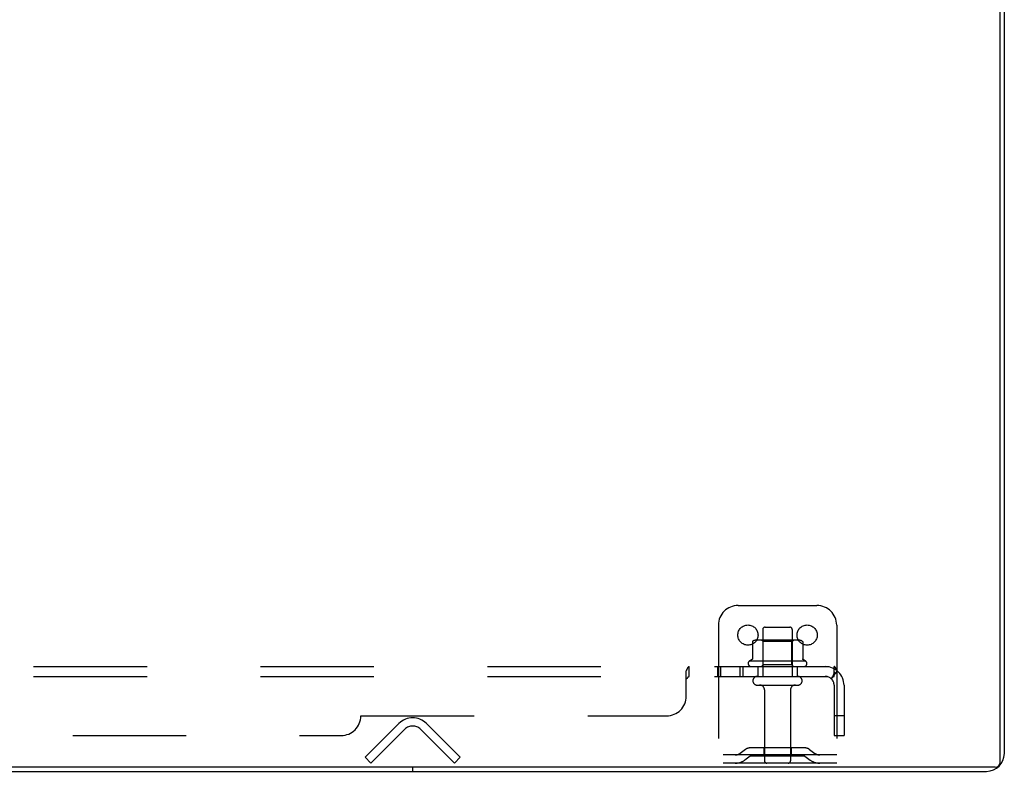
# Model space of a CAD drawing. Header units: inches. Extents: x 0 to 262, y 0 to 169.
# Tile 63 of 256: x 104 to 117, y 13 to 23. Entities that reach past the tile are written whole.
import ezdxf

# ---------------------------------------------------------------- set-up
doc = ezdxf.new("R2010")
doc.units = ezdxf.units.IN
doc.header["$LTSCALE"] = 14.384615
doc.header["$MEASUREMENT"] = 0
doc.linetypes.add('HIDDEN', pattern=[0.2, 0.1, -0.1])
doc.layers.get('0').update_dxf_attribs({"linetype": 'CONTINUOUS'})
doc.layers.add('DEFAULT_2', color=8, linetype='HIDDEN')
doc.layers.add('SUBPANEL', color=7, linetype='CONTINUOUS')

msp = doc.modelspace()

# ---------------------------------------------------------------- linework, layer by layer
at = {"color": 7, "linetype": 'Continuous'}
for p, q in [((116.787, 13.535), (116.787, 31.305)), ((116.724, 13.472), (44.954, 13.472)), ((109.339, 13.472), (109.339, 13.42))]:
    msp.add_line(p, q, dxfattribs=at)
at = {"color": 3, "linetype": 'Continuous'}
for p, q in [((116.839, 13.646), (116.839, 31.194)), ((45.065, 13.42), (116.613, 13.42))]:
    msp.add_line(p, q, dxfattribs=at)
msp.add_arc((116.613, 13.646), 0.226, 270, 360, dxfattribs=at)
at = {"color": 7, "linetype": 'Continuous'}
msp.add_arc((116.724, 13.535), 0.063, 270, 360, dxfattribs=at)
at = {"layer": 'DEFAULT_2', "color": 8, "linetype": 'HIDDEN'}
for p, q in [((113.464, 15.524), (114.464, 15.524)), ((113.214, 15.274), (113.214, 13.524)), ((113.806, 15.249), (114.121, 15.249)), ((114.714, 15.274), (114.714, 13.524)), ((113.776, 15.219), (113.776, 14.624)), ((114.151, 15.219), (114.151, 14.624)), ((113.645, 15.064), (113.645, 14.846)), ((114.219, 15.085), (113.708, 15.085)), ((113.78, 15.065), (113.76, 15.085)), ((114.147, 15.065), (113.78, 15.065)), ((113.78, 14.769), (113.78, 15.065)), ((114.147, 15.065), (114.167, 15.085)), ((114.147, 14.769), (114.147, 15.065)), ((114.283, 15.064), (114.283, 14.846)), ((114.32, 14.819), (113.608, 14.819)), ((113.63, 14.749), (114.298, 14.749)), ((113.78, 14.769), (113.76, 14.749)), ((114.147, 14.769), (113.78, 14.769)), ((114.147, 14.769), (114.167, 14.749)), ((113.706, 14.624), (114.221, 14.624)), ((113.706, 14.514), (114.221, 14.514)), ((113.799, 14.452), (113.799, 13.554)), ((114.129, 14.452), (114.129, 13.554)), ((108.735, 13.598), (109.164, 14.027)), ((109.513, 14.027), (109.943, 13.598)), ((109.238, 13.954), (108.808, 13.524)), ((109.869, 13.524), (109.439, 13.954)), ((114.714, 13.628), (113.214, 13.628)), ((113.557, 13.697), (113.489, 13.648)), ((113.617, 13.612), (113.549, 13.563)), ((114.304, 13.718), (113.623, 13.718)), ((114.304, 13.614), (113.623, 13.614)), ((113.789, 13.718), (113.789, 13.614)), ((114.139, 13.718), (114.139, 13.614)), ((114.31, 13.612), (114.378, 13.563)), ((114.371, 13.697), (114.439, 13.648)), ((108.808, 13.524), (108.735, 13.598)), ((109.869, 13.524), (109.943, 13.598)), ((114.714, 13.524), (113.214, 13.524))]:
    msp.add_line(p, q, dxfattribs=at)
for points in [[(113.651, 15.073), (113.649, 15.072), (113.648, 15.071), (113.647, 15.07), (113.646, 15.069), (113.645, 15.067), (113.645, 15.065), (113.645, 15.064)], [(114.277, 15.073), (114.278, 15.072), (114.279, 15.071), (114.281, 15.07), (114.281, 15.069), (114.282, 15.067), (114.282, 15.065), (114.283, 15.064)], [(113.645, 14.846), (113.645, 14.845), (113.644, 14.843), (113.644, 14.842), (113.644, 14.841), (113.643, 14.841), (113.643, 14.84), (113.643, 14.84), (113.642, 14.839), (113.642, 14.839), (113.642, 14.839), (113.641, 14.838), (113.641, 14.838), (113.641, 14.838), (113.641, 14.838), (113.64, 14.837), (113.64, 14.837), (113.64, 14.837), (113.639, 14.837)], [(114.288, 14.837), (114.288, 14.837), (114.287, 14.837), (114.287, 14.837), (114.287, 14.838), (114.286, 14.838), (114.286, 14.838), (114.286, 14.838), (114.286, 14.839), (114.285, 14.839), (114.285, 14.839), (114.285, 14.84), (114.284, 14.84), (114.284, 14.841), (114.283, 14.841), (114.283, 14.842), (114.283, 14.843), (114.283, 14.845), (114.283, 14.846)]]:
    msp.add_lwpolyline(points, dxfattribs=at)
for centre in [(113.589, 15.149), (114.339, 15.149)]:
    msp.add_circle(centre, 0.128, dxfattribs=at)
for centre, radius, start, end in [((113.464, 15.274), 0.25, 90, 180), ((114.464, 15.274), 0.25, 0, 90), ((113.806, 15.219), 0.03, 90, 180), ((114.121, 15.219), 0.03, 0, 90), ((113.708, 14.944), 0.141, 90, 113.95), ((114.219, 14.944), 0.141, 66.05, 90), ((113.63, 14.788), 0.0384, 124.4497, 270), ((113.964, 14.219), 0.698, 117.6814, 120.6631), ((113.964, 14.219), 0.698, 59.3369, 62.3186), ((114.298, 14.788), 0.0384, 270, 55.5503), ((113.706, 14.569), 0.055, 90, 270), ((114.221, 14.569), 0.055, 270, 90), ((113.736, 14.452), 0.0625, 0, 90), ((114.191, 14.452), 0.0625, 90, 180), ((109.339, 13.853), 0.246, 45, 135), ((109.339, 13.853), 0.142, 45, 135), ((113.428, 13.732), 0.104, 270, 305.7539), ((113.623, 13.604), 0.114, 90, 125.7539), ((113.623, 13.604), 0.01, 90, 125.7539), ((114.304, 13.604), 0.114, 54.2461, 90), ((114.304, 13.604), 0.01, 54.2461, 90), ((114.5, 13.732), 0.104, 234.2461, 270), ((113.428, 13.732), 0.208, 270, 305.7539), ((113.829, 13.554), 0.03, 180, 270), ((114.099, 13.554), 0.03, 270, 360), ((114.5, 13.732), 0.208, 234.2461, 270)]:
    msp.add_arc(centre, radius, start, end, dxfattribs=at)
at = {"layer": 'SUBPANEL', "color": 8, "linetype": 'HIDDEN'}
for p, q in [((46.995, 14.749), (114.682, 14.749)), ((112.843, 14.624), (112.843, 14.749)), ((113.204, 14.749), (113.204, 14.624)), ((113.243, 14.749), (113.243, 14.624)), ((113.485, 14.749), (113.485, 14.624)), ((113.524, 14.749), (113.524, 14.624)), ((113.714, 14.749), (113.714, 14.624)), ((114.214, 14.749), (114.214, 14.624)), ((114.682, 14.624), (114.682, 14.749)), ((46.995, 14.624), (114.682, 14.624)), ((112.807, 14.374), (112.807, 14.695)), ((112.809, 14.698), (112.811, 14.7)), ((114.721, 14.695), (114.642, 14.599)), ((114.662, 14.624), (114.663, 14.624)), ((114.682, 14.512), (114.682, 13.874)), ((114.807, 14.512), (114.807, 13.874)), ((108.682, 14.124), (112.557, 14.124)), ((114.807, 14.124), (114.682, 14.124)), ((53.245, 13.874), (108.432, 13.874)), ((114.682, 13.874), (114.807, 13.874))]:
    msp.add_line(p, q, dxfattribs=at)
for points in [[(112.821, 14.722), (112.823, 14.726), (112.824, 14.73)], [(112.824, 14.73), (112.826, 14.733), (112.828, 14.737), (112.83, 14.74), (112.832, 14.743), (112.834, 14.745)], [(112.83, 14.74), (112.832, 14.743), (112.834, 14.745), (112.836, 14.747), (112.838, 14.748), (112.839, 14.749), (112.841, 14.749), (112.843, 14.749)], [(112.836, 14.747), (112.838, 14.748), (112.839, 14.749), (112.841, 14.749), (112.843, 14.749)], [(114.706, 14.718), (114.703, 14.726), (114.701, 14.73), (114.699, 14.733), (114.698, 14.737), (114.696, 14.74), (114.694, 14.743), (114.692, 14.745), (114.69, 14.747), (114.688, 14.748), (114.686, 14.749), (114.684, 14.749), (114.682, 14.749)], [(112.807, 14.695), (112.809, 14.698), (112.811, 14.7), (112.813, 14.703), (112.814, 14.707), (112.816, 14.711), (112.818, 14.715), (112.821, 14.722)], [(112.807, 14.599), (112.809, 14.598), (112.811, 14.598), (112.813, 14.598), (112.814, 14.598), (112.816, 14.599), (112.817, 14.6), (112.819, 14.601), (112.82, 14.602), (112.822, 14.603), (112.823, 14.605), (112.825, 14.606)], [(112.82, 14.602), (112.822, 14.603), (112.823, 14.605), (112.825, 14.606), (112.826, 14.608), (112.827, 14.61), (112.83, 14.614)], [(112.83, 14.614), (112.831, 14.616), (112.833, 14.617), (112.834, 14.619), (112.835, 14.621), (112.837, 14.622), (112.838, 14.623), (112.84, 14.624), (112.841, 14.624), (112.843, 14.624)], [(112.833, 14.617), (112.834, 14.619), (112.835, 14.621), (112.837, 14.622), (112.838, 14.623), (112.84, 14.624), (112.841, 14.624), (112.843, 14.624)], [(114.642, 14.599), (114.642, 14.598), (114.643, 14.598), (114.644, 14.598), (114.645, 14.598), (114.646, 14.599), (114.647, 14.6), (114.648, 14.601), (114.65, 14.602), (114.652, 14.603), (114.653, 14.605), (114.655, 14.606), (114.659, 14.61)], [(114.659, 14.61), (114.661, 14.612), (114.663, 14.614), (114.665, 14.616), (114.668, 14.617), (114.67, 14.619), (114.672, 14.621), (114.675, 14.622), (114.677, 14.623), (114.679, 14.624), (114.681, 14.624), (114.682, 14.624)], [(114.66, 14.621), (114.66, 14.62), (114.659, 14.62), (114.659, 14.62), (114.659, 14.62), (114.66, 14.62), (114.66, 14.621), (114.66, 14.621), (114.66, 14.621), (114.661, 14.622), (114.661, 14.622), (114.661, 14.623), (114.662, 14.623), (114.662, 14.624)], [(114.683, 14.684), (114.683, 14.684), (114.683, 14.684), (114.682, 14.684), (114.682, 14.683), (114.682, 14.683), (114.682, 14.683), (114.682, 14.682), (114.682, 14.681), (114.682, 14.681), (114.682, 14.68), (114.682, 14.679), (114.682, 14.679), (114.682, 14.678), (114.681, 14.677), (114.681, 14.676), (114.681, 14.676), (114.681, 14.675), (114.681, 14.674), (114.681, 14.673), (114.68, 14.672), (114.68, 14.672), (114.68, 14.671), (114.68, 14.67), (114.68, 14.669), (114.679, 14.668), (114.679, 14.667), (114.679, 14.667), (114.679, 14.666), (114.678, 14.665), (114.678, 14.664), (114.678, 14.663), (114.678, 14.662), (114.677, 14.661), (114.677, 14.66), (114.677, 14.659), (114.676, 14.658), (114.676, 14.657), (114.676, 14.656), (114.676, 14.655), (114.675, 14.654), (114.675, 14.653), (114.674, 14.652), (114.674, 14.651), (114.674, 14.65), (114.673, 14.649), (114.673, 14.648), (114.672, 14.647), (114.672, 14.646), (114.672, 14.645), (114.671, 14.644), (114.671, 14.643), (114.67, 14.642), (114.67, 14.641), (114.669, 14.64), (114.669, 14.639), (114.669, 14.638), (114.668, 14.637), (114.668, 14.636), (114.667, 14.635), (114.667, 14.634), (114.667, 14.633), (114.666, 14.632), (114.666, 14.632), (114.665, 14.631), (114.665, 14.63), (114.665, 14.629), (114.664, 14.628), (114.664, 14.628), (114.663, 14.627), (114.663, 14.626), (114.663, 14.625), (114.662, 14.625), (114.662, 14.624), (114.661, 14.623), (114.661, 14.623), (114.661, 14.622), (114.66, 14.622), (114.66, 14.621), (114.66, 14.621), (114.66, 14.621)], [(114.682, 14.681), (114.682, 14.681), (114.682, 14.682), (114.682, 14.682), (114.682, 14.683), (114.682, 14.683), (114.682, 14.684), (114.683, 14.684), (114.683, 14.684)], [(114.721, 14.695), (114.719, 14.698), (114.716, 14.7), (114.714, 14.703), (114.712, 14.707), (114.71, 14.711), (114.708, 14.715), (114.706, 14.718)], [(112.807, 14.599), (112.809, 14.598), (112.811, 14.598)], [(112.813, 14.598), (112.814, 14.598), (112.816, 14.599), (112.817, 14.6), (112.819, 14.601)]]:
    msp.add_lwpolyline(points, dxfattribs=at)
for centre, radius, start, end in [((114.57, 14.512), 0.237, 0, 90), ((114.57, 14.512), 0.112, 0, 90), ((112.557, 14.374), 0.25, 270, 360), ((108.432, 14.124), 0.25, 270, 360)]:
    msp.add_arc(centre, radius, start, end, dxfattribs=at)

doc.saveas('drawing.dxf')
